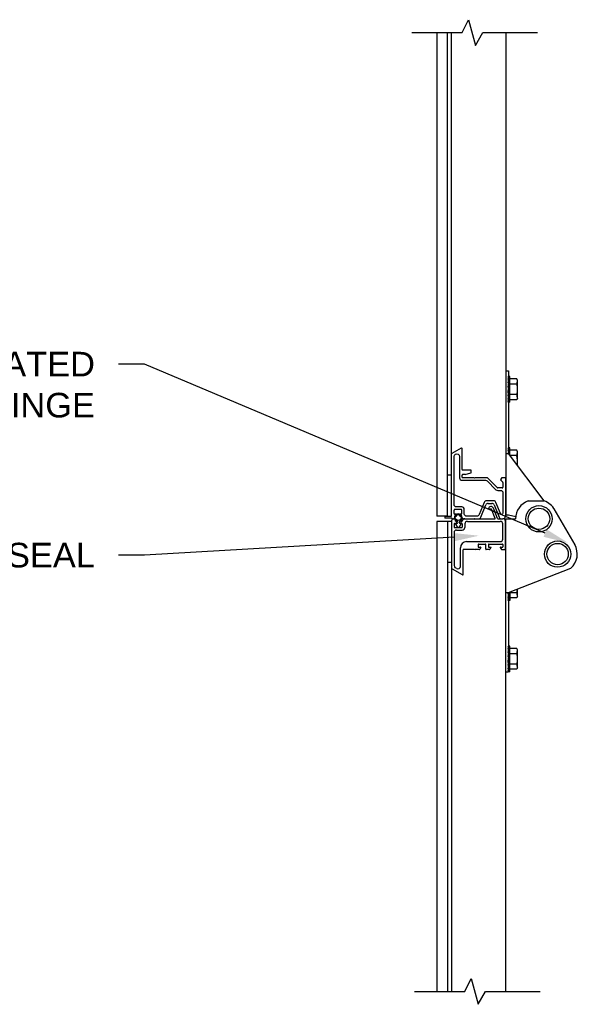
# Model space of a CAD drawing. Header units: inches. Extents: x 168.8 to 189.1, y 234.4 to 247.7.
# Tile 3 of 17: x 172.8 to 174.9, y 239.5 to 243.3. Entities that reach past the tile are written whole.
import ezdxf
from ezdxf import colors
from ezdxf.entities.mleader import LeaderData, LeaderLine
from ezdxf.math import Vec2, Vec3

# ---------------------------------------------------------------- set-up
doc = ezdxf.new("R2010")
doc.units = ezdxf.units.IN
doc.header["$LTSCALE"] = 0.25
doc.header["$MEASUREMENT"] = 0
doc.layers.add('521', color=7, linetype='Continuous')
doc.layers.add('ANNOTATIONS', color=1, linetype='Continuous')
doc.styles.add('ARIAL', font='arial.ttf', dxfattribs={"height": 0.09375})

# ---------------------------------------------------------------- blocks, each defined once
blk = doc.blocks.new('JOINT-SEAL')
for p, q in [((-0.063, -0.08), (-0.026, -0.015)), ((-0.052, -0.098), (-0.04, -0.098)), ((-0.03, -0.108), (-0.03, -0.134)), ((0.063, -0.08), (0.026, -0.015)), ((0.03, -0.108), (0.03, -0.134)), ((0.052, -0.098), (0.04, -0.098))]:
    blk.add_line(p, q)
blk.add_circle((0, -0.241), 0.0725)
for centre, radius, start, end in [((0, -0.241), 0.0925, 119.3272, 60.6728), ((-0.052, -0.086), 0.0125, 150, 270), ((-0.06, -0.134), 0.03, 299.3272, 0), ((-0.04, -0.108), 0.01, 0, 90), ((0, -0.03), 0.03, 30, 150), ((0.04, -0.108), 0.01, 90, 180), ((0.06, -0.134), 0.03, 180, 240.6728), ((0.052, -0.086), 0.0125, 270, 30)]:
    blk.add_arc(centre, radius, start, end)

msp = doc.modelspace()

# ---------------------------------------------------------------- linework, layer by layer
at = {"layer": '521'}
for p, q in [((174.44002, 243.24204), (174.4638, 243.29141)), ((174.4638, 243.29141), (174.49055, 243.19333)), ((174.24793, 243.24204), (174.44002, 243.24204)), ((174.34337, 243.24204), (174.34337, 241.40034)), ((174.38337, 241.40034), (174.38337, 243.24204)), ((174.39899, 241.40191), (174.39899, 243.24204)), ((174.49055, 243.19333), (174.51838, 243.24204)), ((174.51838, 243.24204), (174.72687, 243.24204)), ((174.60571, 243.24204), (174.60571, 241.40582)), ((174.60571, 241.95424), (174.61543, 241.95424)), ((174.61543, 241.95424), (174.61543, 241.63947)), ((174.61543, 241.93238), (174.61387, 241.92949)), ((174.61387, 241.92949), (174.61543, 241.92949)), ((174.61543, 241.92949), (174.61387, 241.92105)), ((174.61387, 241.92105), (174.61543, 241.92105)), ((174.61543, 241.92105), (174.61387, 241.90809)), ((174.62119, 241.93238), (174.61543, 241.93238)), ((174.62119, 241.83473), (174.62119, 241.93238)), ((174.64744, 241.92301), (174.62119, 241.92301)), ((174.65049, 241.91773), (174.64744, 241.92301)), ((174.65049, 241.84939), (174.65049, 241.91773)), ((174.61387, 241.90809), (174.61543, 241.90809)), ((174.61543, 241.90809), (174.61387, 241.89217)), ((174.61387, 241.89217), (174.61543, 241.89217)), ((174.61543, 241.89217), (174.61387, 241.87521)), ((174.61543, 241.87521), (174.61387, 241.85926)), ((174.61387, 241.87521), (174.61543, 241.87521)), ((174.64744, 241.90328), (174.62119, 241.90328)), ((174.61387, 241.85926), (174.61543, 241.85926)), ((174.61543, 241.85926), (174.61387, 241.84624)), ((174.61543, 241.84624), (174.61387, 241.83772)), ((174.61387, 241.84624), (174.61543, 241.84624)), ((174.61387, 241.83772), (174.61543, 241.83772)), ((174.61543, 241.83772), (174.61387, 241.83473)), ((174.62119, 241.83473), (174.61387, 241.83473)), ((174.64744, 241.86383), (174.62119, 241.86383)), ((174.64744, 241.8441), (174.62119, 241.8441)), ((174.65049, 241.84939), (174.64744, 241.8441)), ((174.43554, 241.65991), (174.40017, 241.63949)), ((174.43906, 241.57868), (174.43906, 241.65787)), ((174.61543, 241.66076), (174.61387, 241.65786)), ((174.61387, 241.65786), (174.61543, 241.65786)), ((174.61543, 241.65786), (174.61387, 241.64942)), ((174.61387, 241.64942), (174.61543, 241.64942)), ((174.61543, 241.64942), (174.61423, 241.63947)), ((174.62119, 241.66076), (174.61543, 241.66076)), ((174.62119, 241.63181), (174.62119, 241.66076)), ((174.64744, 241.65138), (174.62119, 241.65138)), ((174.65049, 241.6461), (174.64744, 241.65138)), ((174.4087, 241.4455), (174.4087, 241.6276)), ((174.41355, 241.63601), (174.4148, 241.63673)), ((174.42935, 241.62833), (174.42935, 241.54707)), ((174.60564, 241.63947), (174.61536, 241.63947)), ((174.75149, 241.4586), (174.61543, 241.63947)), ((174.64744, 241.63166), (174.62119, 241.63166)), ((174.65049, 241.59287), (174.65049, 241.6461)), ((174.47192, 241.57633), (174.4414, 241.57633)), ((174.47427, 241.56764), (174.47427, 241.57399)), ((174.39899, 241.55659), (174.38337, 241.55659)), ((174.43906, 241.54942), (174.43906, 241.55693)), ((174.43906, 241.53736), (174.52789, 241.53736)), ((174.45093, 241.55927), (174.4414, 241.55927)), ((174.48554, 241.54707), (174.4414, 241.54707)), ((174.45158, 241.55937), (174.47257, 241.56538)), ((174.4871, 241.5455), (174.48554, 241.54707)), ((174.48867, 241.54707), (174.4871, 241.5455)), ((174.53496, 241.54707), (174.48867, 241.54707)), ((174.53475, 241.53452), (174.56788, 241.50139)), ((174.53662, 241.54638), (174.57405, 241.50894)), ((174.58875, 241.54589), (174.58491, 241.53924)), ((174.58491, 241.53924), (174.59409, 241.53007)), ((174.60213, 241.54707), (174.59079, 241.54707)), ((174.60448, 241.54472), (174.60448, 241.40027)), ((174.57474, 241.49855), (174.58507, 241.49855)), ((174.59243, 241.50826), (174.57571, 241.50826)), ((174.59477, 241.52841), (174.59477, 241.5106)), ((174.55918, 241.45896), (174.53225, 241.45896)), ((174.59477, 241.48885), (174.59477, 241.41201)), ((174.4087, 241.41044), (174.4087, 241.42375)), ((174.43577, 241.42609), (174.41104, 241.42609)), ((174.43812, 241.4358), (174.4184, 241.4358)), ((174.43812, 241.41044), (174.43812, 241.42375)), ((174.44782, 241.40997), (174.44782, 241.42609)), ((174.52325, 241.45289), (174.50444, 241.40634)), ((174.51099, 241.39664), (174.5298, 241.44319)), ((174.53879, 241.44926), (174.55263, 241.44926)), ((174.55056, 241.42776), (174.54103, 241.42776)), ((174.56573, 241.39229), (174.55172, 241.42698)), ((174.57454, 241.39135), (174.55836, 241.43139)), ((174.56163, 241.44319), (174.58044, 241.39664)), ((174.58542, 241.41019), (174.56817, 241.45289)), ((174.69137, 241.4586), (174.75149, 241.4586)), ((174.789, 241.42893), (174.86833, 241.29176)), ((174.38337, 241.40034), (174.34337, 241.40034)), ((174.37395, 241.39878), (174.37395, 241.39418)), ((174.37552, 241.40035), (174.39743, 241.40035)), ((174.40054, 241.39261), (174.37552, 241.39261)), ((174.4051, 241.39057), (174.4051, 241.39057)), ((174.41621, 241.4081), (174.41104, 241.4081)), ((174.4112, 241.39667), (174.4112, 241.39792)), ((174.41621, 241.40027), (174.41355, 241.40027)), ((174.41855, 241.40262), (174.41855, 241.40575)), ((174.42951, 241.40262), (174.42951, 241.40575)), ((174.43577, 241.4081), (174.43186, 241.4081)), ((174.43577, 241.40027), (174.43186, 241.40027)), ((174.43812, 241.39667), (174.43812, 241.39792)), ((174.44422, 241.39057), (174.48554, 241.39057)), ((174.4497, 241.39057), (174.4854, 241.39057)), ((174.49545, 241.40027), (174.45752, 241.40027)), ((174.48696, 241.38901), (174.4854, 241.39057)), ((174.4871, 241.39213), (174.48554, 241.39057)), ((174.48696, 241.38901), (174.48852, 241.39057)), ((174.4871, 241.39213), (174.48867, 241.39057)), ((174.48852, 241.39057), (174.56457, 241.39057)), ((174.48867, 241.39057), (174.50199, 241.39057)), ((174.57569, 241.39057), (174.59477, 241.39057)), ((174.58943, 241.39057), (174.59477, 241.39057)), ((174.60571, 241.40582), (174.61543, 241.40582)), ((174.60571, 239.59018), (174.60571, 241.39057)), ((174.60571, 241.39057), (174.64278, 241.39057)), ((174.61543, 241.40582), (174.64325, 241.39878)), ((174.34337, 241.38057), (174.34337, 239.59018)), ((174.39899, 241.38057), (174.34337, 241.38057)), ((174.38337, 241.38057), (174.38337, 239.59018)), ((174.39899, 241.38276), (174.39899, 239.59018)), ((174.40868, 241.37174), (174.40868, 241.35862)), ((174.40993, 241.37299), (174.4197, 241.37299)), ((174.40993, 241.35737), (174.43876, 241.35737)), ((174.41584, 241.3808), (174.4197, 241.3808)), ((174.41837, 241.34768), (174.44001, 241.34768)), ((174.43845, 241.37299), (174.43876, 241.37299)), ((174.44001, 241.37174), (174.44001, 241.35862)), ((174.4497, 241.3712), (174.4497, 241.35737)), ((174.45938, 241.38088), (174.58477, 241.38088)), ((174.59446, 241.31346), (174.59446, 241.3712)), ((174.60415, 241.27463), (174.60415, 241.3812)), ((174.40868, 241.33799), (174.40868, 241.21228)), ((174.43325, 241.20929), (174.43325, 241.28034)), ((174.44294, 241.17789), (174.44294, 241.27213)), ((174.4854, 241.27338), (174.44419, 241.27338)), ((174.45669, 241.30377), (174.58477, 241.30377)), ((174.48696, 241.27495), (174.4854, 241.27338)), ((174.48696, 241.27495), (174.48852, 241.27338)), ((174.50518, 241.27338), (174.48852, 241.27338)), ((174.50024, 241.29284), (174.50024, 241.28401)), ((174.50149, 241.29409), (174.52868, 241.29409)), ((174.50149, 241.28276), (174.50915, 241.28276)), ((174.51023, 241.28088), (174.50626, 241.27401)), ((174.52993, 241.27463), (174.52993, 241.29284)), ((174.54424, 241.27338), (174.53118, 241.27338)), ((174.5393, 241.29284), (174.5393, 241.28401)), ((174.54055, 241.29409), (174.59352, 241.29409)), ((174.54055, 241.28276), (174.54821, 241.28276)), ((174.54929, 241.28088), (174.54532, 241.27401)), ((174.58478, 241.28088), (174.58875, 241.27401)), ((174.58587, 241.28276), (174.59352, 241.28276)), ((174.58984, 241.27338), (174.6029, 241.27338)), ((174.59477, 241.29284), (174.59477, 241.28401)), ((174.39899, 241.22432), (174.38337, 241.22432)), ((174.40256, 241.19884), (174.40024, 241.19884)), ((174.44106, 241.17681), (174.40319, 241.19868)), ((174.41872, 241.2009), (174.41352, 241.2039)), ((174.61543, 241.10967), (174.85329, 241.20192)), ((174.65049, 241.09442), (174.65049, 241.12327)), ((174.60554, 241.10967), (174.61526, 241.10967)), ((174.6144, 241.10967), (174.61387, 241.10429)), ((174.61387, 241.10429), (174.61543, 241.10429)), ((174.61543, 241.10429), (174.61387, 241.09127)), ((174.61543, 241.09127), (174.61387, 241.08275)), ((174.61387, 241.09127), (174.61543, 241.09127)), ((174.61543, 241.10967), (174.61543, 240.80746)), ((174.62119, 241.1119), (174.62119, 241.07976)), ((174.64744, 241.10886), (174.62119, 241.10886)), ((174.64744, 241.08914), (174.62119, 241.08914)), ((174.65049, 241.09442), (174.64744, 241.08914)), ((174.61387, 241.08275), (174.61543, 241.08275)), ((174.61543, 241.08275), (174.61387, 241.07976)), ((174.62119, 241.07976), (174.61387, 241.07976)), ((174.61543, 240.90579), (174.61387, 240.9029)), ((174.61543, 240.9029), (174.61387, 240.89446)), ((174.61387, 240.9029), (174.61543, 240.9029)), ((174.62119, 240.90579), (174.61543, 240.90579)), ((174.62119, 240.80814), (174.62119, 240.90579)), ((174.64744, 240.89642), (174.62119, 240.89642)), ((174.65049, 240.89114), (174.64744, 240.89642)), ((174.61387, 240.89446), (174.61543, 240.89446)), ((174.61543, 240.89446), (174.61387, 240.8815)), ((174.61387, 240.8815), (174.61543, 240.8815)), ((174.61543, 240.8815), (174.61387, 240.86558)), ((174.61387, 240.86558), (174.61543, 240.86558)), ((174.61543, 240.86558), (174.61387, 240.84862)), ((174.64744, 240.87669), (174.62119, 240.87669)), ((174.65049, 240.8228), (174.65049, 240.89114)), ((174.61543, 240.84862), (174.61387, 240.83267)), ((174.61387, 240.84862), (174.61543, 240.84862)), ((174.61387, 240.83267), (174.61543, 240.83267)), ((174.61543, 240.83267), (174.61387, 240.81965)), ((174.64744, 240.83724), (174.62119, 240.83724)), ((174.65049, 240.8228), (174.64744, 240.81751)), ((174.60554, 240.80746), (174.61526, 240.80746)), ((174.61543, 240.81965), (174.61387, 240.81113)), ((174.61387, 240.81965), (174.61543, 240.81965)), ((174.61387, 240.81113), (174.61543, 240.81113)), ((174.61543, 240.81113), (174.61387, 240.80814)), ((174.62119, 240.80814), (174.61387, 240.80814)), ((174.64744, 240.81751), (174.62119, 240.81751)), ((174.45025, 239.59018), (174.47403, 239.63955)), ((174.47403, 239.63955), (174.50078, 239.54147)), ((174.25816, 239.59018), (174.45025, 239.59018)), ((174.50078, 239.54147), (174.52861, 239.59018)), ((174.52861, 239.59018), (174.7371, 239.59018))]:
    msp.add_line(p, q, dxfattribs=at)
at = {"layer": '521', "extrusion": (-1, 6.12303e-17, -2.21121e-32)}
for p, q in [((174.61495, 241.87028), (174.61529, 241.87521)), ((174.61495, 240.84369), (174.61529, 240.84862))]:
    msp.add_line(p, q, dxfattribs=at)
at = {"layer": '521'}
for centre, radius in [((174.73205, 241.39057), 0.05007), ((174.73205, 241.39057), 0.04065), ((174.80285, 241.25603), 0.05007), ((174.80285, 241.25603), 0.04065)]:
    msp.add_circle(centre, radius, dxfattribs=at)
for centre, radius, start, end in [((174.60716, 241.91933), 0.04336, 338.27529, 357.87816), ((174.58517, 241.88356), 0.06532, 342.42253, 17.57747), ((174.60716, 241.84778), 0.04336, 2.12184, 21.72471), ((174.43671, 241.65787), 0.00235, 0, 120), ((174.40134, 241.63745), 0.00235, 120, 180), ((174.60716, 241.64771), 0.04336, 338.27529, 357.87816), ((174.58517, 241.61193), 0.06532, 345.53878, 17.57747), ((174.4414, 241.57868), 0.00235, 180, 270), ((174.47192, 241.57399), 0.00235, 0, 90), ((174.43906, 241.54707), 0.0097, 180, 270), ((174.4414, 241.55693), 0.00235, 90, 180), ((174.4414, 241.54942), 0.00235, 180, 270), ((174.45093, 241.56162), 0.00235, 270, 286), ((174.47192, 241.56764), 0.00235, 286, 0), ((174.53496, 241.54472), 0.00235, 45, 90), ((174.59079, 241.54472), 0.00235, 90, 150), ((174.60213, 241.54472), 0.00235, 0, 90), ((174.57474, 241.50826), 0.0097, 225, 270), ((174.57571, 241.5106), 0.00235, 225, 270), ((174.59243, 241.5106), 0.00235, 270, 0), ((174.59243, 241.52841), 0.00235, 0, 45), ((174.53225, 241.44926), 0.0097, 90, 158), ((174.55918, 241.44926), 0.0097, 22, 90), ((174.41104, 241.42375), 0.00235, 90, 180), ((174.43577, 241.42375), 0.00235, 0, 90), ((174.43812, 241.42609), 0.0097, 0, 90), ((174.53879, 241.43955), 0.0097, 90, 158), ((174.54103, 241.42901), 0.00125, 171.48038, 270), ((174.54938, 241.42776), 0.00969, 22, 171.48038), ((174.55056, 241.42651), 0.00125, 22, 90), ((174.55263, 241.43955), 0.0097, 22, 90), ((174.7147, 241.39057), 0.07192, 108.92464, 180), ((174.72817, 241.39057), 0.07192, 27.85019, 71.07536), ((174.37552, 241.39878), 0.00157, 90, 180), ((174.37552, 241.39418), 0.00157, 180, 270), ((174.39743, 241.40191), 0.00156, 270, 0), ((174.4068, 241.38276), 0.00781, 355.55017, 180), ((174.4051, 241.39667), 0.0061, 221.65283, 0), ((174.41104, 241.41044), 0.00235, 180, 270), ((174.41355, 241.39792), 0.00235, 90, 180), ((174.41621, 241.40575), 0.00235, 0, 90), ((174.41621, 241.40262), 0.00235, 270, 0), ((174.43186, 241.40575), 0.00235, 90, 180), ((174.43186, 241.40262), 0.00235, 180, 270), ((174.43577, 241.41044), 0.00235, 270, 0), ((174.43577, 241.39792), 0.00235, 0, 90), ((174.44422, 241.39667), 0.0061, 180, 270), ((174.4497, 241.38088), 0.00969, 90, 173.92092), ((174.50199, 241.40027), 0.0097, 270, 338), ((174.56457, 241.39182), 0.00125, 270, 22), ((174.57569, 241.39182), 0.00125, 202, 270), ((174.58943, 241.40027), 0.0097, 202, 270), ((174.59477, 241.40027), 0.0097, 270, 0), ((174.59477, 241.3812), 0.00937, 0, 90), ((174.40993, 241.37174), 0.00125, 90, 180), ((174.40993, 241.35862), 0.00125, 180, 270), ((174.41837, 241.33799), 0.00969, 90, 180), ((174.41584, 241.38205), 0.00125, 175.55017, 270), ((174.4197, 241.3769), 0.00391, 270, 90), ((174.43845, 241.3769), 0.00391, 85.84044, 270), ((174.43882, 241.38204), 0.00125, 265.84044, 353.92092), ((174.43876, 241.37174), 0.00125, 0, 90), ((174.43876, 241.35862), 0.00125, 270, 0), ((174.44001, 241.35737), 0.00969, 270, 0), ((174.45938, 241.3712), 0.00969, 90, 180), ((174.58477, 241.3712), 0.00969, 0, 90), ((174.58477, 241.31346), 0.00969, 270, 0), ((174.45669, 241.28034), 0.02344, 90, 180), ((174.44419, 241.27213), 0.00125, 90, 180), ((174.50149, 241.29284), 0.00125, 90, 180), ((174.50149, 241.28401), 0.00125, 180, 270), ((174.50518, 241.27463), 0.00125, 270, 330), ((174.50915, 241.28151), 0.00125, 330, 90), ((174.52868, 241.29284), 0.00125, 0, 90), ((174.53118, 241.27463), 0.00125, 180, 270), ((174.54055, 241.29284), 0.00125, 90, 180), ((174.54055, 241.28401), 0.00125, 180, 270), ((174.54424, 241.27463), 0.00125, 270, 330), ((174.54821, 241.28151), 0.00125, 330, 90), ((174.58587, 241.28151), 0.00125, 90, 210), ((174.58984, 241.27463), 0.00125, 210, 270), ((174.59352, 241.29284), 0.00125, 0, 90), ((174.59352, 241.28401), 0.00125, 270, 0), ((174.6029, 241.27463), 0.00125, 270, 0), ((174.80592, 241.25603), 0.07192, 311.20389, 30.2985), ((174.40024, 241.20009), 0.00125, 180, 270), ((174.40256, 241.19759), 0.00125, 60, 90), ((174.41837, 241.21228), 0.00969, 180, 240), ((174.42356, 241.20929), 0.00969, 240, 0), ((174.44169, 241.17789), 0.00125, 240, 0), ((174.58517, 241.12859), 0.06532, 342.42253, 355.24696), ((174.60716, 241.09281), 0.04336, 2.12184, 21.72471), ((174.60716, 240.89274), 0.04336, 338.27529, 357.87816), ((174.58517, 240.85697), 0.06532, 342.42253, 17.57747), ((174.60716, 240.82119), 0.04336, 2.12184, 21.72471)]:
    msp.add_arc(centre, radius, start, end, dxfattribs=at)
at = {"layer": '521', "extrusion": (0, 0, -1)}
for centre, radius, start, end in [((-174.4184, 241.6276), 0.0097, 360, 60), ((-174.41965, 241.62833), 0.0097, 60, 180), ((-174.52789, 241.52766), 0.0097, 90, 135), ((-174.58507, 241.48885), 0.0097, 90, 180), ((-174.4184, 241.4455), 0.0097, 270, 0), ((-174.45752, 241.40997), 0.0097, 270, 0), ((-174.49545, 241.40997), 0.0097, 202, 270), ((-174.58992, 241.41201), 0.00485, 180, 338)]:
    msp.add_arc(centre, radius, start, end, dxfattribs=at)

# ---------------------------------------------------------------- block references
at = {"layer": '521', "xscale": 0.1552500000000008, "yscale": 0.1552500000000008, "zscale": 0.1552500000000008, "rotation": 180}
msp.add_blockref('JOINT-SEAL', (174.4245, 241.35782), dxfattribs=at)

# ---------------------------------------------------------------- leaders
at = {"layer": 'ANNOTATIONS'}
ml = msp.add_multileader_mtext('Standard', dxfattribs=at)
ml.set_content('GRADUATED\\P END HINGE', color=256, style='ARIAL')
ml.set_leader_properties()
ml.build(insert=Vec2(0, 0))
ml.multileader.update_dxf_attribs({"dogleg_length": 0.36, "arrow_head_size": 0.09375})
ctx = ml.context
ctx.base_point, ctx.char_height, ctx.arrow_head_size, ctx.landing_gap_size, ctx.plane_origin = Vec3(172.14355, 241.97887), 0.09375, 0.09375, 0.09, Vec3(171.31222, 241.54564)
ctx.text_align_type = 2
notes = []
notes.append((ctx, [(1, (1, 1, 0), (173.22983, 241.97887), (-1, 0), 0.09796, [(0, [(174.84183, 241.29957)], 0, [])])]))
ctx.mtext.insert, ctx.mtext.width, ctx.mtext.alignment, ctx.mtext.flow_direction = Vec3(173.04188, 242.02654), 1.7447527, 3, 5
ml = msp.add_multileader_mtext('Standard', dxfattribs=at)
ml.set_content('JOINT SEAL', color=256, style='ARIAL')
ml.set_leader_properties()
ml.build(insert=Vec2(0, 0))
ml.multileader.update_dxf_attribs({"dogleg_length": 0.36, "arrow_head_size": 0.09375})
ctx = ml.context
ctx.base_point, ctx.char_height, ctx.arrow_head_size, ctx.landing_gap_size, ctx.plane_origin = Vec3(172.21044, 241.25141), 0.09375, 0.09375, 0.09, Vec3(171.31222, 242.2837)
ctx.text_align_type = 2
notes.append((ctx, [(1, (1, 1, 0), (173.22983, 241.25141), (-1, 0), 0.09796, [(0, [(174.50365, 241.3262)], 0, [])])]))
ctx.mtext.insert, ctx.mtext.width, ctx.mtext.alignment, ctx.mtext.flow_direction = Vec3(173.04188, 241.29909), 1.7447527, 3, 5
for ctx, leaders in notes:
    for number, flags, end, landing, length, lines in leaders:
        leader = LeaderData()
        leader.index, (leader.has_last_leader_line, leader.has_dogleg_vector, leader.attachment_direction) = number, flags
        leader.last_leader_point, leader.dogleg_vector, leader.dogleg_length = Vec3(end), Vec3(landing), length
        for number, points, colour, breaks in lines:
            line = LeaderLine()
            line.index, line.vertices, line.color, line.breaks = number, Vec3.list(points), colors.encode_raw_color(colour), breaks
            leader.lines.append(line)
        ctx.leaders.append(leader)

doc.saveas('drawing.dxf')
